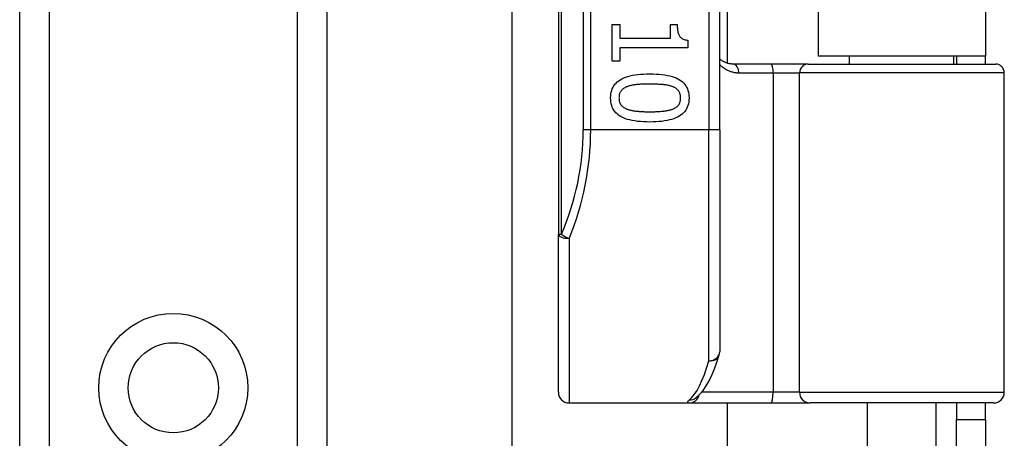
# Model space of a CAD drawing. Header units: inches. Extents: x 3.3 to 95.3, y 5.9 to 50.1.
# Tile 45 of 71: x 21.5 to 23.3, y 32.6 to 33.4. Entities that reach past the tile are written whole.
import ezdxf

# ---------------------------------------------------------------- set-up
doc = ezdxf.new("R2010")
doc.units = ezdxf.units.IN
doc.header["$MEASUREMENT"] = 0
doc.layers.add('Visible Edges(ANSI)', color=7, linetype='Continuous', lineweight=25)
doc.layers.add('Visible Tangent Edges(ANSI)', color=7, linetype='Continuous', lineweight=25)

msp = doc.modelspace()

# ---------------------------------------------------------------- linework, layer by layer
at = {"layer": 'Visible Edges(ANSI)'}
for p, q in [((21.4991, 19.5772), (21.4991, 36.9631)), ((22.0611, 36.9631), (22.0611, 19.5772)), ((22.4846, 34.8627), (22.4846, 32.9806)), ((22.7798, 33.1717), (22.7798, 34.6717)), ((22.7936, 34.5497), (22.7936, 33.2936)), ((22.9601, 34.5372), (22.9601, 33.3062)), ((23.2661, 34.5372), (23.2661, 33.3062)), ((22.3999, 23.0536), (22.3999, 33.4867)), ((22.5831, 33.3642), (22.5972, 33.3642)), ((22.5831, 33.2969), (22.5831, 33.3642)), ((22.5972, 33.3642), (22.5972, 33.3392)), ((22.6896, 33.3642), (22.7022, 33.3642)), ((22.6896, 33.3392), (22.6896, 33.3642)), ((22.5972, 33.3392), (22.6896, 33.3392)), ((22.7214, 33.3357), (22.7214, 33.3214)), ((22.5972, 33.3214), (22.5972, 33.2969)), ((22.7214, 33.3214), (22.5972, 33.3214)), ((22.5972, 33.2969), (22.5831, 33.2969)), ((22.8741, 33.2917), (22.8056, 33.2917)), ((22.9416, 33.2917), (22.8741, 33.2917)), ((22.9416, 33.2917), (23.2848, 33.2917)), ((23.2661, 33.3062), (22.9601, 33.3062)), ((23.0176, 33.2917), (23.0176, 33.3062)), ((23.2085, 33.2917), (23.2085, 33.3062)), ((23.2131, 33.3062), (23.2131, 33.2917)), ((23.2661, 33.2917), (23.2661, 33.3062)), ((23.3006, 32.6913), (23.3006, 33.276)), ((22.7798, 33.1717), (22.7798, 32.7654)), ((22.4846, 32.6913), (22.4846, 32.9806)), ((22.736, 32.6807), (22.7364, 32.6811)), ((22.5043, 32.6717), (22.7237, 32.6717)), ((22.7237, 32.6717), (22.8732, 32.6717)), ((22.7936, 32.6717), (22.7936, 23.8687)), ((22.8732, 32.6717), (22.9455, 32.6717)), ((23.2809, 32.6717), (22.9455, 32.6717)), ((23.0501, 32.5181), (23.0501, 32.6717)), ((23.1761, 32.5181), (23.1761, 32.6717)), ((23.2131, 32.6717), (23.2131, 32.6407)), ((23.2661, 32.6407), (23.2661, 32.6717)), ((23.2131, 32.3287), (23.2131, 32.6407)), ((23.2661, 32.6407), (23.2131, 32.6407)), ((23.2661, 32.6407), (23.2661, 32.3287))]:
    msp.add_line(p, q, dxfattribs=at)
at = {"layer": 'Visible Edges(ANSI)', "flags": 128}
for points in [[(22.7022, 33.3642), (22.7022, 33.3619), (22.7023, 33.3596), (22.7024, 33.3575), (22.7026, 33.3555), (22.7029, 33.3536), (22.7032, 33.3519), (22.7035, 33.3502), (22.704, 33.3486), (22.7044, 33.3471), (22.705, 33.3457), (22.7056, 33.3445), (22.7062, 33.3433), (22.7069, 33.3422), (22.7077, 33.3412), (22.7087, 33.3403), (22.7097, 33.3395), (22.7108, 33.3387), (22.712, 33.338), (22.7133, 33.3374), (22.7147, 33.3369), (22.7162, 33.3365), (22.7179, 33.3362), (22.7196, 33.3359), (22.7214, 33.3357)], [(22.8056, 33.2917), (22.8044, 33.2918), (22.8032, 33.2918), (22.8019, 33.2919), (22.8007, 33.292), (22.7995, 33.2922), (22.7983, 33.2924), (22.7972, 33.2926), (22.796, 33.2929), (22.7949, 33.2932), (22.7937, 33.2936), (22.7926, 33.2939), (22.7916, 33.2943), (22.7905, 33.2948), (22.7894, 33.2952), (22.7884, 33.2957), (22.7874, 33.2962), (22.7864, 33.2968), (22.7854, 33.2973), (22.7844, 33.2979), (22.7835, 33.2986), (22.7825, 33.2992), (22.7816, 33.2999), (22.7807, 33.3006), (22.7798, 33.3013)], [(22.5802, 33.2298), (22.5804, 33.2335), (22.5807, 33.2371), (22.5813, 33.2405), (22.5822, 33.2437), (22.5833, 33.2467), (22.5847, 33.2496), (22.5863, 33.2523), (22.5881, 33.2548), (22.5902, 33.2572), (22.5925, 33.2594), (22.5951, 33.2614), (22.5979, 33.2633), (22.601, 33.265), (22.6044, 33.2665), (22.6079, 33.2679), (22.6118, 33.2692), (22.6159, 33.2703), (22.6203, 33.2713), (22.6249, 33.2721), (22.6298, 33.2728), (22.6349, 33.2733), (22.6403, 33.2736), (22.646, 33.2739), (22.6519, 33.2739)], [(22.6519, 33.2739), (22.658, 33.2739), (22.6638, 33.2736), (22.6693, 33.2733), (22.6746, 33.2727), (22.6795, 33.2721), (22.6842, 33.2712), (22.6886, 33.2703), (22.6927, 33.2692), (22.6966, 33.2679), (22.7002, 33.2665), (22.7035, 33.2649), (22.7065, 33.2632), (22.7092, 33.2613), (22.7117, 33.2592), (22.714, 33.257), (22.7161, 33.2547), (22.7179, 33.2521), (22.7194, 33.2494), (22.7207, 33.2466), (22.7218, 33.2436), (22.7226, 33.2404), (22.7232, 33.237), (22.7236, 33.2335), (22.7237, 33.2298)], [(22.6104, 33.2505), (22.6092, 33.25), (22.6081, 33.2495), (22.607, 33.249), (22.606, 33.2484), (22.605, 33.2479), (22.6041, 33.2472), (22.6032, 33.2466), (22.6023, 33.2459), (22.6015, 33.2452), (22.6008, 33.2444), (22.6001, 33.2437), (22.5994, 33.2428), (22.5988, 33.242), (22.5982, 33.2411), (22.5977, 33.2402), (22.5972, 33.2392), (22.5968, 33.2382), (22.5965, 33.2371), (22.5962, 33.236), (22.596, 33.2349), (22.5958, 33.2337), (22.5956, 33.2324), (22.5956, 33.2312), (22.5955, 33.2298)], [(22.6519, 33.2552), (22.6495, 33.2552), (22.6472, 33.2552), (22.645, 33.2551), (22.6428, 33.2551), (22.6407, 33.255), (22.6386, 33.255), (22.6366, 33.2549), (22.6347, 33.2548), (22.6329, 33.2547), (22.6311, 33.2546), (22.6293, 33.2544), (22.6277, 33.2543), (22.6261, 33.2541), (22.6245, 33.2539), (22.623, 33.2537), (22.6215, 33.2535), (22.62, 33.2532), (22.6185, 33.2529), (22.6171, 33.2526), (22.6157, 33.2522), (22.6143, 33.2518), (22.613, 33.2514), (22.6117, 33.251), (22.6104, 33.2505)], [(22.6939, 33.2504), (22.6927, 33.2508), (22.6915, 33.2513), (22.6902, 33.2517), (22.6888, 33.252), (22.6874, 33.2524), (22.686, 33.2527), (22.6845, 33.253), (22.6829, 33.2533), (22.6813, 33.2536), (22.6796, 33.2538), (22.6779, 33.254), (22.6762, 33.2542), (22.6744, 33.2543), (22.6725, 33.2545), (22.6706, 33.2546), (22.6687, 33.2547), (22.6667, 33.2548), (22.6647, 33.2549), (22.6627, 33.255), (22.6606, 33.2551), (22.6585, 33.2551), (22.6564, 33.2552), (22.6542, 33.2552), (22.6519, 33.2552)], [(22.7084, 33.2298), (22.7084, 33.2311), (22.7083, 33.2323), (22.7082, 33.2335), (22.708, 33.2347), (22.7078, 33.2358), (22.7075, 33.2369), (22.7072, 33.2379), (22.7068, 33.2389), (22.7064, 33.2399), (22.7059, 33.2408), (22.7054, 33.2417), (22.7048, 33.2425), (22.7042, 33.2433), (22.7035, 33.2441), (22.7028, 33.2449), (22.702, 33.2456), (22.7011, 33.2463), (22.7003, 33.247), (22.6993, 33.2476), (22.6983, 33.2482), (22.6973, 33.2488), (22.6962, 33.2494), (22.6951, 33.2499), (22.6939, 33.2504)], [(22.652, 33.1858), (22.646, 33.1859), (22.6402, 33.1861), (22.6347, 33.1865), (22.6295, 33.187), (22.6246, 33.1877), (22.6199, 33.1885), (22.6155, 33.1895), (22.6114, 33.1906), (22.6075, 33.1919), (22.6039, 33.1933), (22.6006, 33.1949), (22.5976, 33.1966), (22.5948, 33.1985), (22.5923, 33.2005), (22.59, 33.2027), (22.588, 33.2051), (22.5861, 33.2076), (22.5846, 33.2103), (22.5833, 33.2132), (22.5822, 33.2162), (22.5813, 33.2193), (22.5807, 33.2227), (22.5804, 33.2262), (22.5802, 33.2298)], [(22.5955, 33.2298), (22.5956, 33.2286), (22.5956, 33.2274), (22.5958, 33.2262), (22.5959, 33.2251), (22.5962, 33.224), (22.5964, 33.2229), (22.5968, 33.2219), (22.5971, 33.2209), (22.5976, 33.2199), (22.5981, 33.219), (22.5986, 33.2181), (22.5992, 33.2173), (22.5998, 33.2165), (22.6005, 33.2157), (22.6012, 33.2149), (22.602, 33.2142), (22.6028, 33.2135), (22.6037, 33.2128), (22.6046, 33.2122), (22.6056, 33.2116), (22.6066, 33.211), (22.6077, 33.2105), (22.6089, 33.21), (22.6101, 33.2095)], [(22.7237, 33.2298), (22.7236, 33.2261), (22.7232, 33.2226), (22.7226, 33.2192), (22.7217, 33.2161), (22.7206, 33.213), (22.7193, 33.2102), (22.7176, 33.2075), (22.7158, 33.2049), (22.7137, 33.2026), (22.7113, 33.2004), (22.7087, 33.1984), (22.7059, 33.1965), (22.7028, 33.1948), (22.6994, 33.1932), (22.6958, 33.1918), (22.6919, 33.1906), (22.6878, 33.1895), (22.6835, 33.1885), (22.6789, 33.1877), (22.674, 33.187), (22.6689, 33.1865), (22.6635, 33.1861), (22.6579, 33.1859), (22.652, 33.1858)], [(22.6941, 33.2096), (22.6953, 33.2101), (22.6964, 33.2106), (22.6974, 33.2111), (22.6984, 33.2117), (22.6994, 33.2123), (22.7003, 33.2129), (22.7012, 33.2136), (22.702, 33.2143), (22.7028, 33.215), (22.7035, 33.2157), (22.7042, 33.2165), (22.7048, 33.2173), (22.7054, 33.2181), (22.7059, 33.219), (22.7064, 33.2199), (22.7068, 33.2208), (22.7072, 33.2218), (22.7075, 33.2228), (22.7078, 33.2239), (22.708, 33.225), (22.7082, 33.2262), (22.7083, 33.2273), (22.7084, 33.2286), (22.7084, 33.2298)], [(22.6101, 33.2095), (22.6112, 33.2091), (22.6124, 33.2087), (22.6137, 33.2083), (22.615, 33.2079), (22.6164, 33.2075), (22.6178, 33.2072), (22.6193, 33.2069), (22.6208, 33.2066), (22.6223, 33.2064), (22.624, 33.2061), (22.6256, 33.2059), (22.6274, 33.2057), (22.6291, 33.2055), (22.631, 33.2054), (22.6328, 33.2052), (22.6348, 33.2051), (22.6367, 33.205), (22.6388, 33.2049), (22.6409, 33.2048), (22.643, 33.2047), (22.6452, 33.2047), (22.6474, 33.2046), (22.6497, 33.2046), (22.652, 33.2046)], [(22.652, 33.2046), (22.6544, 33.2046), (22.6567, 33.2046), (22.6589, 33.2047), (22.6611, 33.2047), (22.6632, 33.2048), (22.6653, 33.2049), (22.6673, 33.205), (22.6693, 33.2051), (22.6712, 33.2052), (22.6731, 33.2054), (22.6749, 33.2055), (22.6767, 33.2057), (22.6784, 33.2059), (22.68, 33.2061), (22.6817, 33.2064), (22.6832, 33.2066), (22.6848, 33.2069), (22.6862, 33.2072), (22.6877, 33.2076), (22.6891, 33.2079), (22.6904, 33.2083), (22.6917, 33.2087), (22.6929, 33.2092), (22.6941, 33.2096)], [(22.7364, 32.6811), (22.7434, 32.6874), (22.7495, 32.6947), (22.7552, 32.703), (22.7604, 32.7123), (22.7654, 32.7226), (22.7701, 32.7339), (22.7746, 32.7463), (22.779, 32.7596)]]:
    msp.add_lwpolyline(points, dxfattribs=at)
at = {"layer": 'Visible Edges(ANSI)'}
msp.add_circle((21.7801, 32.6993), 0.0825, dxfattribs=at)
for centre, radius, start, end in [((23.2848, 33.276), 0.0157, 0, 90), ((22.7602, 32.7654), 0.0197, 342.9585, 0), ((22.5043, 32.6913), 0.0197, 180, 270), ((23.2809, 32.6913), 0.0197, 270, 0)]:
    msp.add_arc(centre, radius, start, end, dxfattribs=at)
at = {"layer": 'Visible Tangent Edges(ANSI)'}
for p, q in [((21.5529, 36.9631), (21.5529, 19.5772)), ((22.0072, 19.5772), (22.0072, 36.9631)), ((22.4903, 32.9806), (22.4903, 34.8627)), ((22.53, 34.6717), (22.53, 33.1717)), ((22.5439, 33.1717), (22.5439, 34.6717)), ((22.7602, 34.6717), (22.7602, 33.1717)), ((22.8148, 33.276), (22.8776, 33.276)), ((22.8776, 33.276), (22.9258, 33.276)), ((22.8776, 33.276), (22.8776, 32.6913)), ((23.3006, 33.276), (22.9258, 33.276)), ((22.9258, 32.6913), (22.9258, 33.276)), ((22.5439, 33.1717), (22.53, 33.1717)), ((22.7602, 33.1717), (22.5439, 33.1717)), ((22.7798, 33.1717), (22.7602, 33.1717)), ((22.7602, 32.7487), (22.7602, 33.1717)), ((22.4846, 32.9806), (22.4903, 32.9806)), ((22.5043, 32.9727), (22.5043, 32.6717)), ((22.8776, 32.6913), (22.7469, 32.6913)), ((22.9258, 32.6913), (22.8776, 32.6913)), ((22.9258, 32.6913), (23.3006, 32.6913))]:
    msp.add_line(p, q, dxfattribs=at)
at = {"layer": 'Visible Tangent Edges(ANSI)', "flags": 128}
for points in [[(22.7798, 33.2912), (22.781, 33.29), (22.7822, 33.2889), (22.7834, 33.2879), (22.7846, 33.2868), (22.7859, 33.2858), (22.7872, 33.2849), (22.7885, 33.284), (22.7899, 33.2831), (22.7913, 33.2823), (22.7927, 33.2815), (22.7941, 33.2808), (22.7955, 33.2801), (22.797, 33.2795), (22.7985, 33.2789), (22.8001, 33.2784), (22.8016, 33.2779), (22.8032, 33.2774), (22.8048, 33.2771), (22.8064, 33.2767), (22.808, 33.2765), (22.8097, 33.2763), (22.8114, 33.2761), (22.8131, 33.276), (22.8148, 33.276)], [(22.7244, 32.6772), (22.7238, 32.6767), (22.7233, 32.6763), (22.7229, 32.6759), (22.7225, 32.6755), (22.7221, 32.6751), (22.7218, 32.6748), (22.7215, 32.6744), (22.7213, 32.6741), (22.7211, 32.6738), (22.721, 32.6735), (22.7209, 32.6733), (22.7208, 32.673), (22.7208, 32.6728), (22.7208, 32.6726), (22.7209, 32.6724), (22.721, 32.6723), (22.7212, 32.6721), (22.7214, 32.672), (22.7217, 32.6719), (22.722, 32.6718), (22.7224, 32.6717), (22.7228, 32.6717), (22.7232, 32.6717), (22.7237, 32.6717)]]:
    msp.add_lwpolyline(points, dxfattribs=at)
at = {"layer": 'Visible Tangent Edges(ANSI)'}
msp.add_circle((21.7801, 32.6993), 0.1363, dxfattribs=at)
msp.add_arc((22.0497, 33.1717), 0.4803, 336.5561, 0, dxfattribs=at)
for centre, major_axis, ratio, start_param, end_param in [((22.8056, 33.276), (0, 0.0157), 0.580671, 4.712389, 6.283185), ((22.8741, 33.276), (0, 0.0157), 0.225879, 4.712389, 6.283185), ((22.9416, 33.276), (0, 0.0157), 0.998608, 0, 1.570796), ((22.0636, 33.1717), (0, 0.5), 0.96063, 4.303216, 4.712389), ((22.5043, 32.9806), (-0.0197, 0), 0.39785, 0, 1.570796), ((22.5043, 32.9806), (-0.0181, 0.0078), 0.369668, 0.864875, 1.72975), ((22.7602, 32.7654), (0.0197, 0), 0.845842, 4.712389, 6.283185), ((22.7602, 32.7654), (0.0188, -0.0058), 0.834757, 4.962887, 6.283185), ((22.7106, 33.1717), (0, -0.5), 0.185699, 0.148494, 0.562654), ((22.7237, 32.6913), (0, -0.0197), 0.985236, 0, 1.320384), ((22.7244, 32.6966), (0.012, -0.0156), 0.971402, 5.610492, 6.283185), ((22.8732, 32.6913), (0, -0.0197), 0.225879, 0, 1.570796), ((22.9455, 32.6913), (0, -0.0197), 0.998608, 4.712389, 6.283185)]:
    msp.add_ellipse(centre, major_axis=major_axis, ratio=ratio, start_param=start_param, end_param=end_param, dxfattribs=at)

doc.saveas('drawing.dxf')
